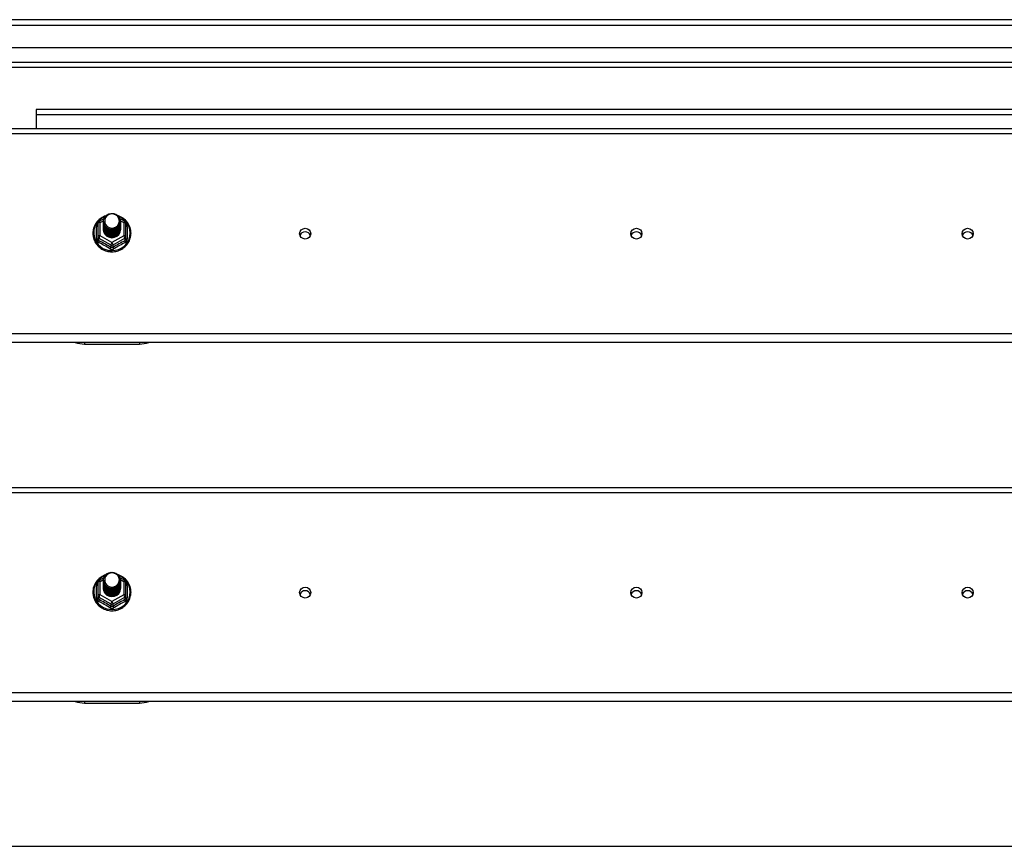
# Model space of a CAD drawing. Header units: inches. Extents: x 72 to 180, y 49 to 82.
# Tile 23 of 27: x 144 to 162, y 65 to 80. Entities that reach past the tile are written whole.
import ezdxf

# ---------------------------------------------------------------- set-up
doc = ezdxf.new("R2010")
doc.units = ezdxf.units.IN
doc.header["$MEASUREMENT"] = 0
doc.layers.add('Visible Edges(ANSI)', color=7, linetype='Continuous', lineweight=25)
doc.layers.add('Visible Tangent Edges(ANSI)', color=7, linetype='Continuous', lineweight=25)

msp = doc.modelspace()

# ---------------------------------------------------------------- linework, layer by layer
at = {"layer": 'Visible Edges(ANSI)'}
for p, q in [((179.982, 80.402), (126.18, 80.402)), ((179.372, 79.89), (126.789, 79.89)), ((179.184, 79.535), (126.978, 79.535)), ((170.456, 78.777), (144.706, 78.777)), ((144.706, 78.777), (144.706, 78.678)), ((144.706, 78.678), (144.706, 78.433)), ((126.947, 78.433), (175.081, 78.433)), ((145.827, 76.717), (145.827, 76.478)), ((145.847, 76.752), (145.937, 76.802)), ((145.927, 76.75), (145.927, 76.75)), ((145.927, 76.737), (145.927, 76.738)), ((145.927, 76.725), (145.927, 76.725)), ((145.927, 76.712), (145.927, 76.713)), ((145.927, 76.7), (145.927, 76.7)), ((146.222, 76.803), (146.314, 76.752)), ((146.234, 76.744), (146.234, 76.744)), ((146.234, 76.731), (146.234, 76.732)), ((146.234, 76.719), (146.234, 76.719)), ((146.234, 76.706), (146.234, 76.706)), ((146.234, 76.694), (146.234, 76.694)), ((146.335, 76.478), (146.335, 76.717)), ((145.927, 76.687), (145.927, 76.688)), ((145.927, 76.675), (145.927, 76.675)), ((145.927, 76.662), (145.927, 76.663)), ((145.927, 76.65), (145.927, 76.65)), ((145.927, 76.637), (145.927, 76.637)), ((145.927, 76.625), (145.927, 76.625)), ((145.927, 76.612), (145.927, 76.612)), ((146.234, 76.681), (146.234, 76.681)), ((146.234, 76.668), (146.234, 76.669)), ((146.234, 76.656), (146.234, 76.656)), ((146.234, 76.643), (146.234, 76.644)), ((146.234, 76.631), (146.234, 76.631)), ((146.234, 76.618), (146.234, 76.619)), ((145.827, 76.478), (145.827, 76.433)), ((146.062, 76.464), (146.061, 76.456)), ((146.335, 76.433), (146.335, 76.478)), ((175.081, 74.557), (126.947, 74.557)), ((145.581, 74.528), (146.581, 74.528)), ((126.947, 71.933), (175.081, 71.933)), ((145.847, 70.252), (145.937, 70.302)), ((146.222, 70.303), (146.314, 70.252)), ((145.827, 70.217), (145.827, 69.978)), ((145.927, 70.25), (145.927, 70.25)), ((145.927, 70.237), (145.927, 70.238)), ((145.927, 70.225), (145.927, 70.225)), ((145.927, 70.212), (145.927, 70.213)), ((145.927, 70.2), (145.927, 70.2)), ((145.927, 70.187), (145.927, 70.188)), ((145.927, 70.175), (145.927, 70.175)), ((145.927, 70.162), (145.927, 70.163)), ((145.927, 70.15), (145.927, 70.15)), ((145.927, 70.137), (145.927, 70.137)), ((145.927, 70.125), (145.927, 70.125)), ((145.927, 70.112), (145.927, 70.112)), ((146.234, 70.244), (146.234, 70.244)), ((146.234, 70.231), (146.234, 70.232)), ((146.234, 70.219), (146.234, 70.219)), ((146.234, 70.206), (146.234, 70.206)), ((146.234, 70.194), (146.234, 70.194)), ((146.234, 70.181), (146.234, 70.181)), ((146.234, 70.168), (146.234, 70.169)), ((146.234, 70.156), (146.234, 70.156)), ((146.234, 70.143), (146.234, 70.144)), ((146.234, 70.131), (146.234, 70.131)), ((146.234, 70.118), (146.234, 70.119)), ((146.335, 69.978), (146.335, 70.217)), ((145.827, 69.978), (145.827, 69.933)), ((146.062, 69.964), (146.061, 69.956)), ((146.335, 69.933), (146.335, 69.978)), ((175.081, 68.057), (126.947, 68.057)), ((145.581, 68.028), (146.581, 68.028)), ((126.947, 65.433), (175.081, 65.433))]:
    msp.add_line(p, q, dxfattribs=at)
at = {"layer": 'Visible Edges(ANSI)', "flags": 128}
for points in [[(145.948, 76.677), (145.932, 76.715), (145.927, 76.757), (145.935, 76.798), (145.955, 76.835), (145.985, 76.865), (146.023, 76.886), (146.065, 76.895), (146.109, 76.893), (146.15, 76.879), (146.186, 76.854), (146.213, 76.82), (146.23, 76.78), (146.234, 76.738), (146.226, 76.696), (146.206, 76.657), (146.176, 76.626), (146.139, 76.604), (146.096, 76.593), (146.053, 76.595), (146.011, 76.608), (145.975, 76.631), (145.948, 76.664), (145.932, 76.702), (145.927, 76.744)], [(145.967, 76.652), (145.989, 76.633), (146.016, 76.619), (146.044, 76.61), (146.074, 76.607), (146.104, 76.609), (146.133, 76.618), (146.16, 76.632), (146.183, 76.65), (146.202, 76.673), (146.215, 76.699), (146.223, 76.727), (146.225, 76.757), (146.22, 76.786), (146.21, 76.813), (146.193, 76.838), (146.172, 76.858), (146.147, 76.874), (146.119, 76.884), (146.089, 76.889), (146.059, 76.887), (146.03, 76.878), (146.004, 76.864), (145.982, 76.845), (145.965, 76.821)], [(145.969, 76.85), (145.947, 76.842), (145.925, 76.833), (145.905, 76.822), (145.885, 76.809), (145.866, 76.796), (145.848, 76.781), (145.831, 76.765), (145.815, 76.748), (145.801, 76.73), (145.788, 76.711), (145.776, 76.691), (145.765, 76.67), (145.757, 76.649), (145.749, 76.627), (145.743, 76.605), (145.739, 76.582), (145.737, 76.559), (145.736, 76.536), (145.736, 76.513), (145.738, 76.491), (145.742, 76.468), (145.748, 76.446), (145.755, 76.424), (145.763, 76.402), (145.773, 76.382), (145.785, 76.362), (145.798, 76.342), (145.812, 76.324), (145.827, 76.307), (145.844, 76.29), (145.862, 76.275), (145.881, 76.261), (145.9, 76.249), (145.921, 76.237), (145.942, 76.228), (145.964, 76.219), (145.986, 76.212), (146.009, 76.207), (146.032, 76.203), (146.056, 76.2), (146.079, 76.199), (146.103, 76.2), (146.126, 76.202), (146.15, 76.206), (146.173, 76.211), (146.195, 76.218), (146.217, 76.227), (146.238, 76.236), (146.259, 76.247), (146.279, 76.26), (146.298, 76.274), (146.316, 76.289), (146.332, 76.305), (146.348, 76.322), (146.362, 76.34), (146.375, 76.359), (146.387, 76.379), (146.397, 76.4), (146.406, 76.421), (146.413, 76.443), (146.419, 76.466), (146.423, 76.488), (146.425, 76.511), (146.426, 76.534)], [(145.927, 76.75), (145.927, 76.745), (145.927, 76.741), (145.928, 76.737), (145.928, 76.732), (145.929, 76.728), (145.93, 76.723), (145.931, 76.719), (145.932, 76.714), (145.933, 76.71), (145.934, 76.706), (145.936, 76.702), (145.937, 76.697), (145.939, 76.693), (145.941, 76.689), (145.943, 76.685), (145.945, 76.681), (145.947, 76.677), (145.95, 76.673), (145.952, 76.67), (145.955, 76.666), (145.958, 76.662), (145.961, 76.659), (145.964, 76.655), (145.967, 76.652)], [(145.927, 76.737), (145.929, 76.718), (145.932, 76.699), (145.939, 76.681), (145.948, 76.664), (145.959, 76.648), (145.972, 76.634), (145.987, 76.621), (146.004, 76.611), (146.022, 76.603), (146.041, 76.597), (146.061, 76.593), (146.081, 76.592), (146.101, 76.594), (146.12, 76.598), (146.139, 76.604), (146.158, 76.613), (146.174, 76.624), (146.189, 76.637), (146.203, 76.652), (146.214, 76.668), (146.223, 76.686), (146.229, 76.705), (146.233, 76.724), (146.234, 76.744)], [(146.234, 76.738), (146.234, 76.717), (146.23, 76.697), (146.224, 76.678), (146.216, 76.66), (146.205, 76.643), (146.191, 76.627), (146.176, 76.613), (146.159, 76.602), (146.141, 76.593), (146.121, 76.586), (146.101, 76.582), (146.081, 76.58), (146.06, 76.581), (146.04, 76.585), (146.02, 76.591), (146.002, 76.6), (145.985, 76.611), (145.97, 76.624), (145.957, 76.639), (145.946, 76.656), (145.937, 76.673), (145.931, 76.692), (145.928, 76.712), (145.927, 76.731)], [(145.927, 76.725), (145.929, 76.706), (145.932, 76.687), (145.939, 76.669), (145.948, 76.652), (145.959, 76.636), (145.972, 76.621), (145.987, 76.609), (146.004, 76.598), (146.022, 76.59), (146.041, 76.584), (146.061, 76.581), (146.081, 76.58), (146.101, 76.581), (146.12, 76.585), (146.139, 76.592), (146.158, 76.6), (146.174, 76.612), (146.189, 76.625), (146.203, 76.639), (146.214, 76.656), (146.223, 76.674), (146.229, 76.692), (146.233, 76.711), (146.234, 76.731)], [(146.234, 76.725), (146.234, 76.705), (146.23, 76.685), (146.224, 76.666), (146.216, 76.647), (146.205, 76.63), (146.191, 76.615), (146.176, 76.601), (146.159, 76.589), (146.141, 76.58), (146.121, 76.573), (146.101, 76.569), (146.081, 76.567), (146.06, 76.568), (146.04, 76.572), (146.02, 76.579), (146.002, 76.587), (145.985, 76.598), (145.97, 76.611), (145.957, 76.626), (145.946, 76.643), (145.937, 76.661), (145.931, 76.68), (145.928, 76.699), (145.927, 76.719)], [(145.927, 76.712), (145.929, 76.693), (145.932, 76.674), (145.939, 76.656), (145.948, 76.639), (145.959, 76.623), (145.972, 76.609), (145.987, 76.596), (146.004, 76.586), (146.022, 76.577), (146.041, 76.572), (146.061, 76.568), (146.081, 76.567), (146.101, 76.569), (146.12, 76.573), (146.139, 76.579), (146.158, 76.588), (146.174, 76.599), (146.189, 76.612), (146.203, 76.627), (146.214, 76.643), (146.223, 76.661), (146.229, 76.68), (146.233, 76.699), (146.234, 76.719)], [(146.234, 76.713), (146.234, 76.692), (146.23, 76.672), (146.224, 76.653), (146.216, 76.635), (146.205, 76.618), (146.191, 76.602), (146.176, 76.588), (146.159, 76.577), (146.141, 76.568), (146.121, 76.561), (146.101, 76.556), (146.081, 76.555), (146.06, 76.556), (146.04, 76.56), (146.02, 76.566), (146.002, 76.575), (145.985, 76.586), (145.97, 76.599), (145.957, 76.614), (145.946, 76.631), (145.937, 76.648), (145.931, 76.667), (145.928, 76.687), (145.927, 76.706)], [(145.927, 76.7), (145.929, 76.681), (145.932, 76.662), (145.939, 76.644), (145.948, 76.627), (145.959, 76.611), (145.972, 76.596), (145.987, 76.584), (146.004, 76.573), (146.022, 76.565), (146.041, 76.559), (146.061, 76.555), (146.081, 76.554), (146.101, 76.556), (146.12, 76.56), (146.139, 76.567), (146.158, 76.575), (146.174, 76.586), (146.189, 76.599), (146.203, 76.614), (146.214, 76.631), (146.223, 76.648), (146.229, 76.667), (146.233, 76.686), (146.234, 76.706)], [(146.234, 76.7), (146.234, 76.68), (146.23, 76.66), (146.224, 76.641), (146.216, 76.622), (146.205, 76.605), (146.191, 76.59), (146.176, 76.576), (146.159, 76.564), (146.141, 76.555), (146.121, 76.548), (146.101, 76.544), (146.081, 76.542), (146.06, 76.543), (146.04, 76.547), (146.02, 76.553), (146.002, 76.562), (145.985, 76.573), (145.97, 76.586), (145.957, 76.601), (145.946, 76.618), (145.937, 76.636), (145.931, 76.655), (145.928, 76.674), (145.927, 76.694)], [(145.927, 76.687), (145.929, 76.668), (145.932, 76.649), (145.939, 76.631), (145.948, 76.614), (145.959, 76.598), (145.972, 76.584), (145.987, 76.571), (146.004, 76.561), (146.022, 76.552), (146.041, 76.546), (146.061, 76.543), (146.081, 76.542), (146.101, 76.543), (146.12, 76.547), (146.139, 76.554), (146.158, 76.563), (146.174, 76.574), (146.189, 76.587), (146.203, 76.602), (146.214, 76.618), (146.223, 76.636), (146.229, 76.655), (146.233, 76.674), (146.234, 76.694)], [(145.965, 76.821), (145.964, 76.819), (145.962, 76.816), (145.961, 76.814), (145.96, 76.811), (145.959, 76.808), (145.958, 76.806), (145.957, 76.803), (145.956, 76.8), (145.956, 76.798), (145.955, 76.795), (145.954, 76.792), (145.953, 76.79), (145.953, 76.787), (145.952, 76.784), (145.952, 76.781), (145.952, 76.778), (145.951, 76.776), (145.951, 76.773), (145.951, 76.77), (145.951, 76.767), (145.951, 76.765), (145.951, 76.762), (145.951, 76.759), (145.951, 76.756)], [(145.951, 76.756), (145.951, 76.753), (145.951, 76.75), (145.951, 76.748), (145.951, 76.745), (145.951, 76.742), (145.951, 76.739), (145.951, 76.736), (145.952, 76.734), (145.952, 76.731), (145.953, 76.728), (145.953, 76.725), (145.954, 76.723), (145.954, 76.72), (145.955, 76.717), (145.956, 76.714), (145.957, 76.712), (145.957, 76.709), (145.958, 76.706), (145.959, 76.704), (145.96, 76.701), (145.962, 76.699), (145.963, 76.696), (145.964, 76.694), (145.965, 76.691)], [(146.426, 76.534), (146.425, 76.56), (146.422, 76.586), (146.416, 76.612), (146.409, 76.637), (146.4, 76.662), (146.388, 76.686), (146.375, 76.709), (146.36, 76.731), (146.343, 76.751), (146.325, 76.771), (146.305, 76.788), (146.284, 76.805), (146.261, 76.819), (146.238, 76.832), (146.213, 76.843), (146.188, 76.852)], [(146.234, 76.687), (146.234, 76.667), (146.23, 76.647), (146.224, 76.628), (146.216, 76.61), (146.205, 76.593), (146.191, 76.577), (146.176, 76.563), (146.159, 76.552), (146.141, 76.542), (146.121, 76.536), (146.101, 76.531), (146.081, 76.53), (146.06, 76.531), (146.04, 76.535), (146.02, 76.541), (146.002, 76.55), (145.985, 76.561), (145.97, 76.574), (145.957, 76.589), (145.946, 76.605), (145.937, 76.623), (145.931, 76.642), (145.928, 76.662), (145.927, 76.681)], [(145.927, 76.675), (145.929, 76.656), (145.932, 76.637), (145.939, 76.619), (145.948, 76.602), (145.959, 76.586), (145.972, 76.571), (145.987, 76.559), (146.004, 76.548), (146.022, 76.54), (146.041, 76.534), (146.061, 76.53), (146.081, 76.529), (146.101, 76.531), (146.12, 76.535), (146.139, 76.541), (146.158, 76.55), (146.174, 76.561), (146.189, 76.574), (146.203, 76.589), (146.214, 76.606), (146.223, 76.623), (146.229, 76.642), (146.233, 76.661), (146.234, 76.681)], [(146.234, 76.675), (146.234, 76.655), (146.23, 76.635), (146.224, 76.615), (146.216, 76.597), (146.205, 76.58), (146.191, 76.564), (146.176, 76.551), (146.159, 76.539), (146.141, 76.53), (146.121, 76.523), (146.101, 76.519), (146.081, 76.517), (146.06, 76.518), (146.04, 76.522), (146.02, 76.528), (146.002, 76.537), (145.985, 76.548), (145.97, 76.561), (145.957, 76.576), (145.946, 76.593), (145.937, 76.611), (145.931, 76.63), (145.928, 76.649), (145.927, 76.669)], [(145.927, 76.662), (145.929, 76.643), (145.932, 76.624), (145.939, 76.606), (145.948, 76.589), (145.959, 76.573), (145.972, 76.559), (145.987, 76.546), (146.004, 76.536), (146.022, 76.527), (146.041, 76.521), (146.061, 76.518), (146.081, 76.517), (146.101, 76.518), (146.12, 76.522), (146.139, 76.529), (146.158, 76.538), (146.174, 76.549), (146.189, 76.562), (146.203, 76.577), (146.214, 76.593), (146.223, 76.611), (146.229, 76.629), (146.233, 76.649), (146.234, 76.668)], [(146.234, 76.662), (146.234, 76.642), (146.23, 76.622), (146.224, 76.603), (146.216, 76.585), (146.205, 76.567), (146.191, 76.552), (146.176, 76.538), (146.159, 76.527), (146.141, 76.517), (146.121, 76.511), (146.101, 76.506), (146.081, 76.505), (146.06, 76.506), (146.04, 76.51), (146.02, 76.516), (146.002, 76.525), (145.985, 76.536), (145.97, 76.549), (145.957, 76.564), (145.946, 76.58), (145.937, 76.598), (145.931, 76.617), (145.928, 76.636), (145.927, 76.656)], [(145.927, 76.65), (145.929, 76.631), (145.932, 76.612), (145.939, 76.594), (145.948, 76.576), (145.959, 76.561), (145.972, 76.546), (145.987, 76.534), (146.004, 76.523), (146.022, 76.515), (146.041, 76.509), (146.061, 76.505), (146.081, 76.504), (146.101, 76.506), (146.12, 76.51), (146.139, 76.516), (146.158, 76.525), (146.174, 76.536), (146.189, 76.549), (146.203, 76.564), (146.214, 76.581), (146.223, 76.598), (146.229, 76.617), (146.233, 76.636), (146.234, 76.656)], [(146.234, 76.65), (146.234, 76.63), (146.23, 76.61), (146.224, 76.59), (146.216, 76.572), (146.205, 76.555), (146.191, 76.539), (146.176, 76.526), (146.159, 76.514), (146.141, 76.505), (146.121, 76.498), (146.101, 76.494), (146.081, 76.492), (146.06, 76.493), (146.04, 76.497), (146.02, 76.503), (146.002, 76.512), (145.985, 76.523), (145.97, 76.536), (145.957, 76.551), (145.946, 76.568), (145.937, 76.586), (145.931, 76.605), (145.928, 76.624), (145.927, 76.644)], [(145.927, 76.637), (145.929, 76.618), (145.932, 76.599), (145.939, 76.581), (145.948, 76.564), (145.959, 76.548), (145.972, 76.534), (145.987, 76.521), (146.004, 76.511), (146.022, 76.502), (146.041, 76.496), (146.061, 76.493), (146.081, 76.492), (146.101, 76.493), (146.12, 76.497), (146.139, 76.504), (146.158, 76.513), (146.174, 76.524), (146.189, 76.537), (146.203, 76.552), (146.214, 76.568), (146.223, 76.586), (146.229, 76.604), (146.233, 76.624), (146.234, 76.643)], [(146.234, 76.637), (146.234, 76.617), (146.23, 76.597), (146.224, 76.578), (146.216, 76.559), (146.205, 76.542), (146.191, 76.527), (146.176, 76.513), (146.159, 76.502), (146.141, 76.492), (146.121, 76.485), (146.101, 76.481), (146.081, 76.48), (146.06, 76.481), (146.04, 76.484), (146.02, 76.491), (146.002, 76.5), (145.985, 76.511), (145.97, 76.524), (145.957, 76.539), (145.946, 76.555), (145.937, 76.573), (145.931, 76.592), (145.928, 76.611), (145.927, 76.631)], [(145.927, 76.625), (145.929, 76.605), (145.932, 76.587), (145.939, 76.569), (145.948, 76.551), (145.959, 76.535), (145.972, 76.521), (145.987, 76.509), (146.004, 76.498), (146.022, 76.49), (146.041, 76.484), (146.061, 76.48), (146.081, 76.479), (146.101, 76.481), (146.12, 76.485), (146.139, 76.491), (146.158, 76.5), (146.174, 76.511), (146.189, 76.524), (146.203, 76.539), (146.214, 76.556), (146.223, 76.573), (146.229, 76.592), (146.233, 76.611), (146.234, 76.631)], [(146.234, 76.625), (146.234, 76.605), (146.23, 76.585), (146.224, 76.565), (146.216, 76.547), (146.205, 76.53), (146.191, 76.514), (146.176, 76.501), (146.159, 76.489), (146.141, 76.48), (146.121, 76.473), (146.101, 76.469), (146.081, 76.467), (146.06, 76.468), (146.04, 76.472), (146.02, 76.478), (146.002, 76.487), (145.985, 76.498), (145.97, 76.511), (145.957, 76.526), (145.946, 76.543), (145.937, 76.561), (145.931, 76.579), (145.928, 76.599), (145.927, 76.618)], [(145.927, 76.612), (145.929, 76.593), (145.932, 76.574), (145.939, 76.556), (145.948, 76.539), (145.959, 76.523), (145.972, 76.509), (145.987, 76.496), (146.004, 76.486), (146.022, 76.477), (146.041, 76.471), (146.061, 76.468), (146.081, 76.467), (146.101, 76.468), (146.12, 76.472), (146.139, 76.479), (146.158, 76.488), (146.174, 76.499), (146.189, 76.512), (146.203, 76.527), (146.214, 76.543), (146.223, 76.561), (146.229, 76.579), (146.233, 76.599), (146.234, 76.618)], [(146.061, 76.456), (146.053, 76.458), (146.045, 76.459), (146.037, 76.462), (146.029, 76.464), (146.021, 76.467), (146.013, 76.471), (146.006, 76.474), (145.999, 76.479), (145.992, 76.483), (145.985, 76.488), (145.979, 76.493), (145.973, 76.499), (145.967, 76.505), (145.962, 76.511), (145.957, 76.517), (145.952, 76.524), (145.948, 76.531), (145.944, 76.538), (145.941, 76.545), (145.938, 76.553), (145.935, 76.56), (145.933, 76.568), (145.931, 76.576), (145.93, 76.584)], [(145.965, 76.691), (145.965, 76.69), (145.964, 76.69), (145.963, 76.689), (145.962, 76.689), (145.962, 76.688), (145.961, 76.687), (145.96, 76.687), (145.96, 76.686), (145.959, 76.686), (145.958, 76.685), (145.957, 76.684), (145.957, 76.684), (145.956, 76.683), (145.955, 76.683), (145.955, 76.682), (145.954, 76.681), (145.953, 76.681), (145.952, 76.68), (145.952, 76.68), (145.951, 76.679), (145.95, 76.678), (145.95, 76.678), (145.949, 76.677), (145.948, 76.677)], [(146.234, 76.612), (146.234, 76.612), (146.234, 76.612), (146.234, 76.612), (146.234, 76.612), (146.234, 76.612), (146.234, 76.612), (146.234, 76.612), (146.234, 76.611), (146.234, 76.611), (146.234, 76.611), (146.234, 76.611), (146.234, 76.611), (146.234, 76.611), (146.234, 76.611), (146.234, 76.611), (146.234, 76.611), (146.234, 76.611), (146.234, 76.611), (146.234, 76.61), (146.234, 76.61), (146.234, 76.61), (146.234, 76.61), (146.234, 76.61), (146.234, 76.61)], [(145.969, 70.35), (145.947, 70.342), (145.925, 70.333), (145.905, 70.322), (145.885, 70.309), (145.866, 70.296), (145.848, 70.281), (145.831, 70.265), (145.815, 70.248), (145.801, 70.23), (145.788, 70.211), (145.776, 70.191), (145.765, 70.17), (145.757, 70.149), (145.749, 70.127), (145.743, 70.105), (145.739, 70.082), (145.737, 70.059), (145.736, 70.036), (145.736, 70.013), (145.738, 69.991), (145.742, 69.968), (145.748, 69.946), (145.755, 69.924), (145.763, 69.902), (145.773, 69.882), (145.785, 69.862), (145.798, 69.842), (145.812, 69.824), (145.827, 69.807), (145.844, 69.79), (145.862, 69.775), (145.881, 69.761), (145.9, 69.749), (145.921, 69.737), (145.942, 69.728), (145.964, 69.719), (145.986, 69.712), (146.009, 69.707), (146.032, 69.703), (146.056, 69.7), (146.079, 69.699), (146.103, 69.7), (146.126, 69.702), (146.15, 69.706), (146.173, 69.711), (146.195, 69.718), (146.217, 69.727), (146.238, 69.736), (146.259, 69.747), (146.279, 69.76), (146.298, 69.774), (146.316, 69.789), (146.332, 69.805), (146.348, 69.822), (146.362, 69.84), (146.375, 69.859), (146.387, 69.879), (146.397, 69.9), (146.406, 69.921), (146.413, 69.943), (146.419, 69.966), (146.423, 69.988), (146.425, 70.011), (146.426, 70.034)], [(145.948, 70.177), (145.932, 70.215), (145.927, 70.257), (145.935, 70.298), (145.955, 70.335), (145.985, 70.365), (146.023, 70.386), (146.065, 70.395), (146.109, 70.393), (146.15, 70.379), (146.186, 70.354), (146.213, 70.32), (146.23, 70.28), (146.234, 70.238), (146.226, 70.196), (146.206, 70.157), (146.176, 70.126), (146.139, 70.104), (146.096, 70.093), (146.053, 70.095), (146.011, 70.108), (145.975, 70.131), (145.948, 70.164), (145.932, 70.202), (145.927, 70.244)], [(145.965, 70.321), (145.964, 70.319), (145.962, 70.316), (145.961, 70.314), (145.96, 70.311), (145.959, 70.308), (145.958, 70.306), (145.957, 70.303), (145.956, 70.3), (145.956, 70.298), (145.955, 70.295), (145.954, 70.292), (145.953, 70.29), (145.953, 70.287), (145.952, 70.284), (145.952, 70.281), (145.952, 70.278), (145.951, 70.276), (145.951, 70.273), (145.951, 70.27), (145.951, 70.267), (145.951, 70.265), (145.951, 70.262), (145.951, 70.259), (145.951, 70.256)], [(145.967, 70.152), (145.989, 70.133), (146.016, 70.119), (146.044, 70.11), (146.074, 70.107), (146.104, 70.109), (146.133, 70.118), (146.16, 70.132), (146.183, 70.15), (146.202, 70.173), (146.215, 70.199), (146.223, 70.227), (146.225, 70.257), (146.22, 70.286), (146.21, 70.313), (146.193, 70.338), (146.172, 70.358), (146.147, 70.374), (146.119, 70.384), (146.089, 70.389), (146.059, 70.387), (146.03, 70.378), (146.004, 70.364), (145.982, 70.345), (145.965, 70.321)], [(146.426, 70.034), (146.425, 70.06), (146.422, 70.086), (146.416, 70.112), (146.409, 70.137), (146.4, 70.162), (146.388, 70.186), (146.375, 70.209), (146.36, 70.231), (146.343, 70.251), (146.325, 70.271), (146.305, 70.288), (146.284, 70.305), (146.261, 70.319), (146.238, 70.332), (146.213, 70.343), (146.188, 70.352)], [(145.927, 70.25), (145.927, 70.245), (145.927, 70.241), (145.928, 70.237), (145.928, 70.232), (145.929, 70.228), (145.93, 70.223), (145.931, 70.219), (145.932, 70.214), (145.933, 70.21), (145.934, 70.206), (145.936, 70.202), (145.937, 70.197), (145.939, 70.193), (145.941, 70.189), (145.943, 70.185), (145.945, 70.181), (145.947, 70.177), (145.95, 70.173), (145.952, 70.17), (145.955, 70.166), (145.958, 70.162), (145.961, 70.159), (145.964, 70.155), (145.967, 70.152)], [(145.927, 70.237), (145.929, 70.218), (145.932, 70.199), (145.939, 70.181), (145.948, 70.164), (145.959, 70.148), (145.972, 70.134), (145.987, 70.121), (146.004, 70.111), (146.022, 70.103), (146.041, 70.097), (146.061, 70.093), (146.081, 70.092), (146.101, 70.094), (146.12, 70.098), (146.139, 70.104), (146.158, 70.113), (146.174, 70.124), (146.189, 70.137), (146.203, 70.152), (146.214, 70.168), (146.223, 70.186), (146.229, 70.205), (146.233, 70.224), (146.234, 70.244)], [(146.234, 70.238), (146.234, 70.217), (146.23, 70.197), (146.224, 70.178), (146.216, 70.16), (146.205, 70.143), (146.191, 70.127), (146.176, 70.113), (146.159, 70.102), (146.141, 70.093), (146.121, 70.086), (146.101, 70.082), (146.081, 70.08), (146.06, 70.081), (146.04, 70.085), (146.02, 70.091), (146.002, 70.1), (145.985, 70.111), (145.97, 70.124), (145.957, 70.139), (145.946, 70.156), (145.937, 70.173), (145.931, 70.192), (145.928, 70.212), (145.927, 70.231)], [(145.927, 70.225), (145.929, 70.206), (145.932, 70.187), (145.939, 70.169), (145.948, 70.152), (145.959, 70.136), (145.972, 70.121), (145.987, 70.109), (146.004, 70.098), (146.022, 70.09), (146.041, 70.084), (146.061, 70.081), (146.081, 70.08), (146.101, 70.081), (146.12, 70.085), (146.139, 70.092), (146.158, 70.1), (146.174, 70.112), (146.189, 70.125), (146.203, 70.139), (146.214, 70.156), (146.223, 70.174), (146.229, 70.192), (146.233, 70.211), (146.234, 70.231)], [(146.234, 70.225), (146.234, 70.205), (146.23, 70.185), (146.224, 70.166), (146.216, 70.147), (146.205, 70.13), (146.191, 70.115), (146.176, 70.101), (146.159, 70.089), (146.141, 70.08), (146.121, 70.073), (146.101, 70.069), (146.081, 70.067), (146.06, 70.068), (146.04, 70.072), (146.02, 70.079), (146.002, 70.087), (145.985, 70.098), (145.97, 70.111), (145.957, 70.126), (145.946, 70.143), (145.937, 70.161), (145.931, 70.18), (145.928, 70.199), (145.927, 70.219)], [(145.927, 70.212), (145.929, 70.193), (145.932, 70.174), (145.939, 70.156), (145.948, 70.139), (145.959, 70.123), (145.972, 70.109), (145.987, 70.096), (146.004, 70.086), (146.022, 70.077), (146.041, 70.072), (146.061, 70.068), (146.081, 70.067), (146.101, 70.069), (146.12, 70.073), (146.139, 70.079), (146.158, 70.088), (146.174, 70.099), (146.189, 70.112), (146.203, 70.127), (146.214, 70.143), (146.223, 70.161), (146.229, 70.18), (146.233, 70.199), (146.234, 70.219)], [(146.234, 70.213), (146.234, 70.192), (146.23, 70.172), (146.224, 70.153), (146.216, 70.135), (146.205, 70.118), (146.191, 70.102), (146.176, 70.088), (146.159, 70.077), (146.141, 70.068), (146.121, 70.061), (146.101, 70.056), (146.081, 70.055), (146.06, 70.056), (146.04, 70.06), (146.02, 70.066), (146.002, 70.075), (145.985, 70.086), (145.97, 70.099), (145.957, 70.114), (145.946, 70.131), (145.937, 70.148), (145.931, 70.167), (145.928, 70.187), (145.927, 70.206)], [(145.927, 70.2), (145.929, 70.181), (145.932, 70.162), (145.939, 70.144), (145.948, 70.127), (145.959, 70.111), (145.972, 70.096), (145.987, 70.084), (146.004, 70.073), (146.022, 70.065), (146.041, 70.059), (146.061, 70.055), (146.081, 70.054), (146.101, 70.056), (146.12, 70.06), (146.139, 70.067), (146.158, 70.075), (146.174, 70.086), (146.189, 70.099), (146.203, 70.114), (146.214, 70.131), (146.223, 70.148), (146.229, 70.167), (146.233, 70.186), (146.234, 70.206)], [(146.234, 70.2), (146.234, 70.18), (146.23, 70.16), (146.224, 70.141), (146.216, 70.122), (146.205, 70.105), (146.191, 70.09), (146.176, 70.076), (146.159, 70.064), (146.141, 70.055), (146.121, 70.048), (146.101, 70.044), (146.081, 70.042), (146.06, 70.043), (146.04, 70.047), (146.02, 70.053), (146.002, 70.062), (145.985, 70.073), (145.97, 70.086), (145.957, 70.101), (145.946, 70.118), (145.937, 70.136), (145.931, 70.155), (145.928, 70.174), (145.927, 70.194)], [(145.927, 70.187), (145.929, 70.168), (145.932, 70.149), (145.939, 70.131), (145.948, 70.114), (145.959, 70.098), (145.972, 70.084), (145.987, 70.071), (146.004, 70.061), (146.022, 70.052), (146.041, 70.046), (146.061, 70.043), (146.081, 70.042), (146.101, 70.043), (146.12, 70.047), (146.139, 70.054), (146.158, 70.063), (146.174, 70.074), (146.189, 70.087), (146.203, 70.102), (146.214, 70.118), (146.223, 70.136), (146.229, 70.155), (146.233, 70.174), (146.234, 70.194)], [(146.234, 70.187), (146.234, 70.167), (146.23, 70.147), (146.224, 70.128), (146.216, 70.11), (146.205, 70.093), (146.191, 70.077), (146.176, 70.063), (146.159, 70.052), (146.141, 70.042), (146.121, 70.036), (146.101, 70.031), (146.081, 70.03), (146.06, 70.031), (146.04, 70.035), (146.02, 70.041), (146.002, 70.05), (145.985, 70.061), (145.97, 70.074), (145.957, 70.089), (145.946, 70.105), (145.937, 70.123), (145.931, 70.142), (145.928, 70.162), (145.927, 70.181)], [(145.927, 70.175), (145.929, 70.156), (145.932, 70.137), (145.939, 70.119), (145.948, 70.102), (145.959, 70.086), (145.972, 70.071), (145.987, 70.059), (146.004, 70.048), (146.022, 70.04), (146.041, 70.034), (146.061, 70.03), (146.081, 70.029), (146.101, 70.031), (146.12, 70.035), (146.139, 70.041), (146.158, 70.05), (146.174, 70.061), (146.189, 70.074), (146.203, 70.089), (146.214, 70.106), (146.223, 70.123), (146.229, 70.142), (146.233, 70.161), (146.234, 70.181)], [(146.234, 70.175), (146.234, 70.155), (146.23, 70.135), (146.224, 70.115), (146.216, 70.097), (146.205, 70.08), (146.191, 70.064), (146.176, 70.051), (146.159, 70.039), (146.141, 70.03), (146.121, 70.023), (146.101, 70.019), (146.081, 70.017), (146.06, 70.018), (146.04, 70.022), (146.02, 70.028), (146.002, 70.037), (145.985, 70.048), (145.97, 70.061), (145.957, 70.076), (145.946, 70.093), (145.937, 70.111), (145.931, 70.13), (145.928, 70.149), (145.927, 70.169)], [(145.927, 70.162), (145.929, 70.143), (145.932, 70.124), (145.939, 70.106), (145.948, 70.089), (145.959, 70.073), (145.972, 70.059), (145.987, 70.046), (146.004, 70.036), (146.022, 70.027), (146.041, 70.021), (146.061, 70.018), (146.081, 70.017), (146.101, 70.018), (146.12, 70.022), (146.139, 70.029), (146.158, 70.038), (146.174, 70.049), (146.189, 70.062), (146.203, 70.077), (146.214, 70.093), (146.223, 70.111), (146.229, 70.129), (146.233, 70.149), (146.234, 70.168)], [(146.234, 70.162), (146.234, 70.142), (146.23, 70.122), (146.224, 70.103), (146.216, 70.085), (146.205, 70.067), (146.191, 70.052), (146.176, 70.038), (146.159, 70.027), (146.141, 70.017), (146.121, 70.011), (146.101, 70.006), (146.081, 70.005), (146.06, 70.006), (146.04, 70.01), (146.02, 70.016), (146.002, 70.025), (145.985, 70.036), (145.97, 70.049), (145.957, 70.064), (145.946, 70.08), (145.937, 70.098), (145.931, 70.117), (145.928, 70.136), (145.927, 70.156)], [(145.927, 70.15), (145.929, 70.131), (145.932, 70.112), (145.939, 70.094), (145.948, 70.076), (145.959, 70.061), (145.972, 70.046), (145.987, 70.034), (146.004, 70.023), (146.022, 70.015), (146.041, 70.009), (146.061, 70.005), (146.081, 70.004), (146.101, 70.006), (146.12, 70.01), (146.139, 70.016), (146.158, 70.025), (146.174, 70.036), (146.189, 70.049), (146.203, 70.064), (146.214, 70.081), (146.223, 70.098), (146.229, 70.117), (146.233, 70.136), (146.234, 70.156)], [(146.234, 70.15), (146.234, 70.13), (146.23, 70.11), (146.224, 70.09), (146.216, 70.072), (146.205, 70.055), (146.191, 70.039), (146.176, 70.026), (146.159, 70.014), (146.141, 70.005), (146.121, 69.998), (146.101, 69.994), (146.081, 69.992), (146.06, 69.993), (146.04, 69.997), (146.02, 70.003), (146.002, 70.012), (145.985, 70.023), (145.97, 70.036), (145.957, 70.051), (145.946, 70.068), (145.937, 70.086), (145.931, 70.105), (145.928, 70.124), (145.927, 70.144)], [(145.927, 70.137), (145.929, 70.118), (145.932, 70.099), (145.939, 70.081), (145.948, 70.064), (145.959, 70.048), (145.972, 70.034), (145.987, 70.021), (146.004, 70.011), (146.022, 70.002), (146.041, 69.996), (146.061, 69.993), (146.081, 69.992), (146.101, 69.993), (146.12, 69.997), (146.139, 70.004), (146.158, 70.013), (146.174, 70.024), (146.189, 70.037), (146.203, 70.052), (146.214, 70.068), (146.223, 70.086), (146.229, 70.104), (146.233, 70.124), (146.234, 70.143)], [(146.234, 70.137), (146.234, 70.117), (146.23, 70.097), (146.224, 70.078), (146.216, 70.059), (146.205, 70.042), (146.191, 70.027), (146.176, 70.013), (146.159, 70.002), (146.141, 69.992), (146.121, 69.985), (146.101, 69.981), (146.081, 69.98), (146.06, 69.981), (146.04, 69.984), (146.02, 69.991), (146.002, 70), (145.985, 70.011), (145.97, 70.024), (145.957, 70.039), (145.946, 70.055), (145.937, 70.073), (145.931, 70.092), (145.928, 70.111), (145.927, 70.131)], [(145.927, 70.125), (145.929, 70.105), (145.932, 70.087), (145.939, 70.069), (145.948, 70.051), (145.959, 70.035), (145.972, 70.021), (145.987, 70.009), (146.004, 69.998), (146.022, 69.99), (146.041, 69.984), (146.061, 69.98), (146.081, 69.979), (146.101, 69.981), (146.12, 69.985), (146.139, 69.991), (146.158, 70), (146.174, 70.011), (146.189, 70.024), (146.203, 70.039), (146.214, 70.056), (146.223, 70.073), (146.229, 70.092), (146.233, 70.111), (146.234, 70.131)], [(146.234, 70.125), (146.234, 70.105), (146.23, 70.085), (146.224, 70.065), (146.216, 70.047), (146.205, 70.03), (146.191, 70.014), (146.176, 70.001), (146.159, 69.989), (146.141, 69.98), (146.121, 69.973), (146.101, 69.969), (146.081, 69.967), (146.06, 69.968), (146.04, 69.972), (146.02, 69.978), (146.002, 69.987), (145.985, 69.998), (145.97, 70.011), (145.957, 70.026), (145.946, 70.043), (145.937, 70.061), (145.931, 70.079), (145.928, 70.099), (145.927, 70.118)], [(145.927, 70.112), (145.929, 70.093), (145.932, 70.074), (145.939, 70.056), (145.948, 70.039), (145.959, 70.023), (145.972, 70.009), (145.987, 69.996), (146.004, 69.986), (146.022, 69.977), (146.041, 69.971), (146.061, 69.968), (146.081, 69.967), (146.101, 69.968), (146.12, 69.972), (146.139, 69.979), (146.158, 69.988), (146.174, 69.999), (146.189, 70.012), (146.203, 70.027), (146.214, 70.043), (146.223, 70.061), (146.229, 70.079), (146.233, 70.099), (146.234, 70.118)], [(145.965, 70.191), (145.965, 70.19), (145.964, 70.19), (145.963, 70.189), (145.962, 70.189), (145.962, 70.188), (145.961, 70.187), (145.96, 70.187), (145.96, 70.186), (145.959, 70.186), (145.958, 70.185), (145.957, 70.184), (145.957, 70.184), (145.956, 70.183), (145.955, 70.183), (145.955, 70.182), (145.954, 70.181), (145.953, 70.181), (145.952, 70.18), (145.952, 70.18), (145.951, 70.179), (145.95, 70.178), (145.95, 70.178), (145.949, 70.177), (145.948, 70.177)], [(145.951, 70.256), (145.951, 70.253), (145.951, 70.25), (145.951, 70.248), (145.951, 70.245), (145.951, 70.242), (145.951, 70.239), (145.951, 70.236), (145.952, 70.234), (145.952, 70.231), (145.953, 70.228), (145.953, 70.225), (145.954, 70.223), (145.954, 70.22), (145.955, 70.217), (145.956, 70.214), (145.957, 70.212), (145.957, 70.209), (145.958, 70.206), (145.959, 70.204), (145.96, 70.201), (145.962, 70.199), (145.963, 70.196), (145.964, 70.194), (145.965, 70.191)], [(146.234, 70.112), (146.234, 70.112), (146.234, 70.112), (146.234, 70.112), (146.234, 70.112), (146.234, 70.112), (146.234, 70.112), (146.234, 70.112), (146.234, 70.111), (146.234, 70.111), (146.234, 70.111), (146.234, 70.111), (146.234, 70.111), (146.234, 70.111), (146.234, 70.111), (146.234, 70.111), (146.234, 70.111), (146.234, 70.111), (146.234, 70.111), (146.234, 70.11), (146.234, 70.11), (146.234, 70.11), (146.234, 70.11), (146.234, 70.11), (146.234, 70.11)], [(146.061, 69.956), (146.053, 69.958), (146.045, 69.959), (146.037, 69.962), (146.029, 69.964), (146.021, 69.967), (146.013, 69.971), (146.006, 69.974), (145.999, 69.979), (145.992, 69.983), (145.985, 69.988), (145.979, 69.993), (145.973, 69.999), (145.967, 70.005), (145.962, 70.011), (145.957, 70.017), (145.952, 70.024), (145.948, 70.031), (145.944, 70.038), (145.941, 70.045), (145.938, 70.053), (145.935, 70.06), (145.933, 70.068), (145.931, 70.076), (145.93, 70.084)]]:
    msp.add_lwpolyline(points, dxfattribs=at)
at = {"layer": 'Visible Edges(ANSI)'}
for centre, radius, start, end in [((145.866, 76.717), 0.0394, 119.1745, 180), ((146.295, 76.717), 0.0394, 0, 60.8255), ((145.581, 75.028), 0.5, 250.4702, 270), ((146.581, 75.028), 0.5, 270, 289.5298), ((145.866, 70.217), 0.0394, 119.1745, 180), ((146.295, 70.217), 0.0394, 0, 60.8255), ((145.581, 68.528), 0.5, 250.4702, 270), ((146.581, 68.528), 0.5, 270, 289.5298)]:
    msp.add_arc(centre, radius, start, end, dxfattribs=at)
for centre, major_axis, start_param, end_param in [((146.081, 76.756), (0.134, 0), 3.671471, 8.899926), ((146.081, 76.607), (-0.158, 0), 6.031816, 9.674875), ((146.081, 76.751), (0.154, 0), 3.669461, 3.875388), ((149.581, 76.464), (0.101, 0), 0.333879, 2.807714), ((155.581, 76.464), (0.101, 0), 0.333879, 2.807714), ((161.581, 76.464), (0.101, 0), 0.333879, 2.807714), ((146.081, 70.256), (0.134, 0), 3.671471, 8.899926), ((146.081, 70.107), (-0.158, 0), 6.031816, 9.674875), ((146.081, 70.251), (0.154, 0), 3.669461, 3.875388), ((149.581, 69.964), (0.101, 0), 0.333879, 2.807714), ((155.581, 69.964), (0.101, 0), 0.333879, 2.807714), ((161.581, 69.964), (0.101, 0), 0.333879, 2.807714)]:
    msp.add_ellipse(centre, major_axis=major_axis, ratio=0.966998, start_param=start_param, end_param=end_param, dxfattribs=at)
for centre in [(149.581, 76.527), (155.581, 76.527), (161.581, 76.527), (149.581, 70.027), (155.581, 70.027), (161.581, 70.027)]:
    msp.add_ellipse(centre, major_axis=(-0.101, 0), ratio=0.966998, dxfattribs=at)
at = {"layer": 'Visible Tangent Edges(ANSI)'}
for p, q in [((126.18, 80.303), (179.982, 80.303)), ((126.848, 79.634), (179.314, 79.634)), ((170.456, 78.678), (144.706, 78.678)), ((126.947, 78.34), (175.081, 78.34)), ((145.866, 76.727), (145.928, 76.762)), ((145.866, 76.488), (145.866, 76.727)), ((146.233, 76.762), (146.295, 76.727)), ((146.295, 76.727), (146.295, 76.488)), ((145.803, 76.43), (145.803, 76.657)), ((146.359, 76.657), (146.359, 76.43)), ((145.846, 76.445), (146.061, 76.325)), ((145.846, 76.4), (145.846, 76.445)), ((146.081, 76.368), (145.866, 76.488)), ((146.295, 76.488), (146.081, 76.368)), ((146.1, 76.325), (146.315, 76.445)), ((146.315, 76.445), (146.315, 76.4)), ((146.061, 76.325), (146.061, 76.28)), ((146.1, 76.28), (146.1, 76.325)), ((175.081, 74.714), (126.947, 74.714)), ((145.581, 74.557), (145.581, 74.528)), ((146.581, 74.557), (146.581, 74.528)), ((126.947, 71.84), (175.081, 71.84)), ((145.803, 69.93), (145.803, 70.157)), ((145.866, 70.227), (145.928, 70.262)), ((145.866, 69.988), (145.866, 70.227)), ((146.233, 70.262), (146.295, 70.227)), ((146.295, 70.227), (146.295, 69.988)), ((146.359, 70.157), (146.359, 69.93)), ((145.846, 69.945), (146.061, 69.825)), ((145.846, 69.9), (145.846, 69.945)), ((146.081, 69.868), (145.866, 69.988)), ((146.295, 69.988), (146.081, 69.868)), ((146.1, 69.825), (146.315, 69.945)), ((146.315, 69.945), (146.315, 69.9)), ((146.061, 69.825), (146.061, 69.78)), ((146.1, 69.78), (146.1, 69.825)), ((175.081, 68.214), (126.947, 68.214)), ((145.581, 68.057), (145.581, 68.028)), ((146.581, 68.057), (146.581, 68.028))]:
    msp.add_line(p, q, dxfattribs=at)
at = {"layer": 'Visible Tangent Edges(ANSI)', "flags": 128}
for points in [[(145.827, 76.71), (145.825, 76.708), (145.823, 76.706), (145.821, 76.704), (145.82, 76.702), (145.818, 76.7), (145.817, 76.698), (145.815, 76.696), (145.814, 76.694), (145.812, 76.692), (145.811, 76.69), (145.81, 76.687), (145.809, 76.685), (145.808, 76.683), (145.807, 76.681), (145.806, 76.678), (145.805, 76.676), (145.805, 76.674), (145.804, 76.671), (145.804, 76.669), (145.803, 76.667), (145.803, 76.664), (145.803, 76.662), (145.803, 76.659), (145.803, 76.657)], [(146.359, 76.657), (146.359, 76.659), (146.359, 76.662), (146.359, 76.664), (146.358, 76.667), (146.358, 76.669), (146.357, 76.671), (146.357, 76.674), (146.356, 76.676), (146.355, 76.678), (146.355, 76.681), (146.354, 76.683), (146.353, 76.685), (146.352, 76.687), (146.35, 76.69), (146.349, 76.692), (146.348, 76.694), (146.346, 76.696), (146.345, 76.698), (146.343, 76.7), (146.342, 76.702), (146.34, 76.704), (146.338, 76.706), (146.337, 76.708), (146.335, 76.71)], [(145.803, 76.43), (145.803, 76.427), (145.803, 76.423), (145.803, 76.42), (145.804, 76.417), (145.804, 76.414), (145.805, 76.411), (145.806, 76.407), (145.807, 76.404), (145.808, 76.401), (145.81, 76.398), (145.811, 76.396), (145.813, 76.393), (145.814, 76.39), (145.816, 76.388), (145.818, 76.385), (145.82, 76.383), (145.822, 76.38), (145.825, 76.378), (145.827, 76.376), (145.829, 76.374), (145.832, 76.372), (145.834, 76.37), (145.837, 76.369), (145.84, 76.367)], [(145.846, 76.4), (145.845, 76.401), (145.844, 76.401), (145.842, 76.402), (145.841, 76.403), (145.84, 76.404), (145.838, 76.405), (145.837, 76.406), (145.836, 76.407), (145.835, 76.409), (145.834, 76.41), (145.833, 76.411), (145.832, 76.413), (145.831, 76.414), (145.83, 76.416), (145.83, 76.417), (145.829, 76.419), (145.829, 76.421), (145.828, 76.422), (145.828, 76.424), (145.827, 76.426), (145.827, 76.427), (145.827, 76.429), (145.827, 76.431), (145.827, 76.433)], [(146.335, 76.433), (146.335, 76.431), (146.335, 76.429), (146.334, 76.427), (146.334, 76.426), (146.334, 76.424), (146.333, 76.422), (146.333, 76.421), (146.332, 76.419), (146.332, 76.417), (146.331, 76.416), (146.33, 76.414), (146.329, 76.413), (146.328, 76.411), (146.328, 76.41), (146.327, 76.409), (146.325, 76.407), (146.324, 76.406), (146.323, 76.405), (146.322, 76.404), (146.321, 76.403), (146.319, 76.402), (146.318, 76.401), (146.316, 76.401), (146.315, 76.4)], [(146.322, 76.367), (146.324, 76.369), (146.327, 76.37), (146.33, 76.372), (146.332, 76.374), (146.335, 76.376), (146.337, 76.378), (146.339, 76.38), (146.341, 76.383), (146.343, 76.385), (146.345, 76.388), (146.347, 76.39), (146.349, 76.393), (146.35, 76.396), (146.352, 76.398), (146.353, 76.401), (146.354, 76.404), (146.355, 76.407), (146.356, 76.411), (146.357, 76.414), (146.358, 76.417), (146.358, 76.42), (146.359, 76.423), (146.359, 76.427), (146.359, 76.43)], [(146.043, 76.254), (146.046, 76.252), (146.049, 76.251), (146.052, 76.249), (146.055, 76.248), (146.058, 76.247), (146.061, 76.246), (146.065, 76.245), (146.068, 76.244), (146.071, 76.244), (146.074, 76.243), (146.077, 76.243), (146.081, 76.243), (146.084, 76.243), (146.087, 76.243), (146.091, 76.244), (146.094, 76.244), (146.097, 76.245), (146.1, 76.246), (146.103, 76.247), (146.106, 76.248), (146.109, 76.249), (146.112, 76.251), (146.115, 76.252), (146.118, 76.254)], [(146.1, 76.28), (146.099, 76.279), (146.097, 76.278), (146.096, 76.277), (146.094, 76.277), (146.093, 76.276), (146.091, 76.276), (146.089, 76.275), (146.088, 76.275), (146.086, 76.274), (146.084, 76.274), (146.082, 76.274), (146.081, 76.274), (146.079, 76.274), (146.077, 76.274), (146.076, 76.274), (146.074, 76.275), (146.072, 76.275), (146.071, 76.276), (146.069, 76.276), (146.067, 76.277), (146.066, 76.277), (146.064, 76.278), (146.063, 76.279), (146.061, 76.28)], [(145.827, 70.21), (145.825, 70.208), (145.823, 70.206), (145.821, 70.204), (145.82, 70.202), (145.818, 70.2), (145.817, 70.198), (145.815, 70.196), (145.814, 70.194), (145.812, 70.192), (145.811, 70.19), (145.81, 70.187), (145.809, 70.185), (145.808, 70.183), (145.807, 70.181), (145.806, 70.178), (145.805, 70.176), (145.805, 70.174), (145.804, 70.171), (145.804, 70.169), (145.803, 70.167), (145.803, 70.164), (145.803, 70.162), (145.803, 70.159), (145.803, 70.157)], [(146.359, 70.157), (146.359, 70.159), (146.359, 70.162), (146.359, 70.164), (146.358, 70.167), (146.358, 70.169), (146.357, 70.171), (146.357, 70.174), (146.356, 70.176), (146.355, 70.178), (146.355, 70.181), (146.354, 70.183), (146.353, 70.185), (146.352, 70.187), (146.35, 70.19), (146.349, 70.192), (146.348, 70.194), (146.346, 70.196), (146.345, 70.198), (146.343, 70.2), (146.342, 70.202), (146.34, 70.204), (146.338, 70.206), (146.337, 70.208), (146.335, 70.21)], [(145.803, 69.93), (145.803, 69.927), (145.803, 69.923), (145.803, 69.92), (145.804, 69.917), (145.804, 69.914), (145.805, 69.911), (145.806, 69.907), (145.807, 69.904), (145.808, 69.901), (145.81, 69.898), (145.811, 69.896), (145.813, 69.893), (145.814, 69.89), (145.816, 69.888), (145.818, 69.885), (145.82, 69.883), (145.822, 69.88), (145.825, 69.878), (145.827, 69.876), (145.829, 69.874), (145.832, 69.872), (145.834, 69.87), (145.837, 69.869), (145.84, 69.867)], [(145.846, 69.9), (145.845, 69.901), (145.844, 69.901), (145.842, 69.902), (145.841, 69.903), (145.84, 69.904), (145.838, 69.905), (145.837, 69.906), (145.836, 69.907), (145.835, 69.909), (145.834, 69.91), (145.833, 69.911), (145.832, 69.913), (145.831, 69.914), (145.83, 69.916), (145.83, 69.917), (145.829, 69.919), (145.829, 69.921), (145.828, 69.922), (145.828, 69.924), (145.827, 69.926), (145.827, 69.927), (145.827, 69.929), (145.827, 69.931), (145.827, 69.933)], [(146.335, 69.933), (146.335, 69.931), (146.335, 69.929), (146.334, 69.927), (146.334, 69.926), (146.334, 69.924), (146.333, 69.922), (146.333, 69.921), (146.332, 69.919), (146.332, 69.917), (146.331, 69.916), (146.33, 69.914), (146.329, 69.913), (146.328, 69.911), (146.328, 69.91), (146.327, 69.909), (146.325, 69.907), (146.324, 69.906), (146.323, 69.905), (146.322, 69.904), (146.321, 69.903), (146.319, 69.902), (146.318, 69.901), (146.316, 69.901), (146.315, 69.9)], [(146.322, 69.867), (146.324, 69.869), (146.327, 69.87), (146.33, 69.872), (146.332, 69.874), (146.335, 69.876), (146.337, 69.878), (146.339, 69.88), (146.341, 69.883), (146.343, 69.885), (146.345, 69.888), (146.347, 69.89), (146.349, 69.893), (146.35, 69.896), (146.352, 69.898), (146.353, 69.901), (146.354, 69.904), (146.355, 69.907), (146.356, 69.911), (146.357, 69.914), (146.358, 69.917), (146.358, 69.92), (146.359, 69.923), (146.359, 69.927), (146.359, 69.93)], [(146.043, 69.754), (146.046, 69.752), (146.049, 69.751), (146.052, 69.749), (146.055, 69.748), (146.058, 69.747), (146.061, 69.746), (146.065, 69.745), (146.068, 69.744), (146.071, 69.744), (146.074, 69.743), (146.077, 69.743), (146.081, 69.743), (146.084, 69.743), (146.087, 69.743), (146.091, 69.744), (146.094, 69.744), (146.097, 69.745), (146.1, 69.746), (146.103, 69.747), (146.106, 69.748), (146.109, 69.749), (146.112, 69.751), (146.115, 69.752), (146.118, 69.754)], [(146.1, 69.78), (146.099, 69.779), (146.097, 69.778), (146.096, 69.777), (146.094, 69.777), (146.093, 69.776), (146.091, 69.776), (146.089, 69.775), (146.088, 69.775), (146.086, 69.774), (146.084, 69.774), (146.082, 69.774), (146.081, 69.774), (146.079, 69.774), (146.077, 69.774), (146.076, 69.774), (146.074, 69.775), (146.072, 69.775), (146.071, 69.776), (146.069, 69.776), (146.067, 69.777), (146.066, 69.777), (146.064, 69.778), (146.063, 69.779), (146.061, 69.78)]]:
    msp.add_lwpolyline(points, dxfattribs=at)
at = {"layer": 'Visible Tangent Edges(ANSI)'}
for centre, major_axis, ratio, start_param, end_param in [((146.081, 76.54), (0.331, 0), 0.966998, 1.955468, 7.482801), ((145.866, 76.717), (-0.0394, 0), 0.254784, 4.712389, 6.283185), ((145.866, 76.717), (-0.0192, 0.0344), 0.127392, 4.936728, 6.283185), ((146.295, 76.717), (0.0192, 0.0344), 0.127392, 0, 1.346458), ((146.295, 76.717), (0.0394, 0), 0.254784, 0, 1.570796), ((145.787, 76.672), (0.0394, 0), 0.420933, 5.107073, 6.283185), ((146.374, 76.672), (-0.0394, 0), 0.420933, 0, 1.176113), ((145.787, 76.433), (0.0394, 0), 0.080687, 5.107073, 6.283185), ((145.866, 76.478), (-0.0394, 0), 0.254784, 4.712389, 6.283185), ((145.866, 76.478), (-0.0394, 0), 0.966998, 0, 1.047198), ((145.827, 76.367), (0.0178, 0.0351), 0.295528, 4.874003, 6.050115), ((145.942, 76.143), (0.573, -0.342), 0.220649, 1.524932, 1.878631), ((145.866, 76.478), (-0.0192, -0.0344), 0.127392, 4.48805, 6.058847), ((145.954, 76.163), (-0.605, 0.361), 0.220649, 4.666525, 5.020223), ((146.081, 76.358), (-0.0192, -0.0344), 0.127392, 4.48805, 6.058847), ((146.081, 76.358), (0.0192, -0.0344), 0.127392, 0.224339, 1.795135), ((146.208, 76.163), (-0.605, -0.361), 0.220649, 4.404555, 4.758253), ((146.22, 76.143), (0.573, 0.342), 0.220649, 1.262962, 1.61666), ((146.295, 76.478), (0.0394, 0), 0.254784, 0, 1.570796), ((146.295, 76.478), (0.0192, -0.0344), 0.127392, 0.224339, 1.795135), ((146.335, 76.367), (-0.0178, 0.0351), 0.295528, 0.23307, 1.409183), ((146.295, 76.478), (0.0394, 0), 0.966998, 5.235988, 6.283185), ((146.374, 76.433), (-0.0394, 0), 0.080687, 0, 1.176113), ((146.041, 76.247), (0.0205, 0.0336), 0.044718, 0.222707, 1.398819), ((146.081, 76.358), (0.0394, 0), 0.966998, 4.18879, 5.235988), ((146.12, 76.247), (-0.0205, 0.0336), 0.044718, 4.884366, 6.060479), ((146.081, 70.04), (0.331, 0), 0.966998, 1.955468, 7.482801), ((145.787, 70.172), (0.0394, 0), 0.420933, 5.107073, 6.283185), ((145.866, 70.217), (-0.0394, 0), 0.254784, 4.712389, 6.283185), ((145.866, 70.217), (-0.0192, 0.0344), 0.127392, 4.936728, 6.283185), ((146.295, 70.217), (0.0192, 0.0344), 0.127392, 0, 1.346458), ((146.295, 70.217), (0.0394, 0), 0.254784, 0, 1.570796), ((146.374, 70.172), (-0.0394, 0), 0.420933, 0, 1.176113), ((145.787, 69.933), (0.0394, 0), 0.080687, 5.107073, 6.283185), ((145.866, 69.978), (-0.0394, 0), 0.254784, 4.712389, 6.283185), ((145.866, 69.978), (-0.0394, 0), 0.966998, 0, 1.047198), ((145.866, 69.978), (-0.0192, -0.0344), 0.127392, 4.48805, 6.058847), ((146.295, 69.978), (0.0394, 0), 0.254784, 0, 1.570796), ((146.295, 69.978), (0.0192, -0.0344), 0.127392, 0.224339, 1.795135), ((146.295, 69.978), (0.0394, 0), 0.966998, 5.235988, 6.283185), ((146.374, 69.933), (-0.0394, 0), 0.080687, 0, 1.176113), ((145.827, 69.867), (0.0178, 0.0351), 0.295528, 4.874003, 6.050115), ((145.942, 69.643), (0.573, -0.342), 0.220649, 1.524932, 1.878631), ((145.954, 69.663), (-0.605, 0.361), 0.220649, 4.666525, 5.020223), ((146.041, 69.747), (0.0205, 0.0336), 0.044718, 0.222707, 1.398819), ((146.081, 69.858), (-0.0192, -0.0344), 0.127392, 4.48805, 6.058847), ((146.081, 69.858), (0.0394, 0), 0.966998, 4.18879, 5.235988), ((146.081, 69.858), (0.0192, -0.0344), 0.127392, 0.224339, 1.795135), ((146.208, 69.663), (-0.605, -0.361), 0.220649, 4.404555, 4.758253), ((146.12, 69.747), (-0.0205, 0.0336), 0.044718, 4.884366, 6.060479), ((146.22, 69.643), (0.573, 0.342), 0.220649, 1.262962, 1.61666), ((146.335, 69.867), (-0.0178, 0.0351), 0.295528, 0.23307, 1.409183)]:
    msp.add_ellipse(centre, major_axis=major_axis, ratio=ratio, start_param=start_param, end_param=end_param, dxfattribs=at)

doc.saveas('drawing.dxf')
